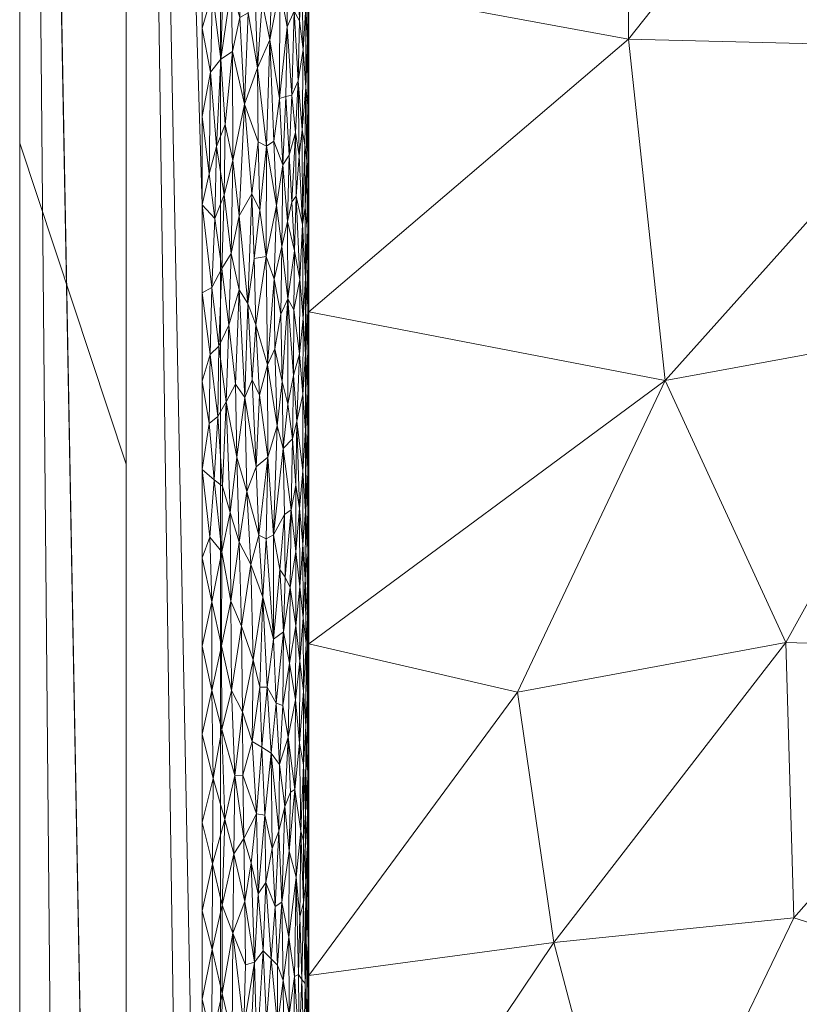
# Model space of a CAD drawing. Header units: millimetres. Extents: x -300 to 300, y 0 to 450.
# Tile 30 of 256: x -300 to -285, y 164 to 182. Entities that reach past the tile are written whole.
import ezdxf

# ---------------------------------------------------------------- set-up
doc = ezdxf.new("R2010")
doc.units = ezdxf.units.MM
doc.layers.add('A-GENM', color=13, linetype='Continuous')

# ---------------------------------------------------------------- blocks, each defined once
blk = doc.blocks.new('MODEL_CCAS0420-1080410R0 - MODEL_CCAS0420-1080410R0-453240-Preview')
at = {"layer": 'A-GENM', "lineweight": 9}
mesh = blk.add_polyface(dxfattribs=at)
corners = [(-296.159, -20, -110), (-295.657, -15.55, -110), (-294.177, -11.323, -110), (-291.793, -7.531, -110), (-288.625, -4.364, -110), (-284.831, -1.981, -110), (-280.602, -0.502, -110), (-276.147, 0, -110), (276.147, 0, -110), (280.596, -0.501, -110), (284.825, -1.978, -110), (288.619, -4.359, -110), (291.788, -7.525, -110), (294.174, -11.316, -110), (295.656, -15.545, -110), (296.159, -20, -110), (296.159, -426.171, -110), (295.658, -430.617, -110), (294.182, -434.842, -110), (291.802, -438.632, -110), (288.638, -441.797, -110), (284.848, -444.179, -110), (280.622, -445.657, -110), (276.171, -446.159, -110), (-276.171, -446.159, -110), (-280.617, -445.658, -110), (-284.842, -444.182, -110), (-288.632, -441.802, -110), (-291.797, -438.638, -110), (-294.179, -434.848, -110), (-295.657, -430.622, -110), (-296.159, -426.171, -110)]
mesh.append_faces([[corners[k] for k in face] for face in [(15, 12, 13, 14)]], dxfattribs={"vtx0": -1})
mesh.append_faces([[corners[k] for k in face] for face in [(16, 8, 15)]], dxfattribs={"vtx0": -1, "vtx1": -1})
mesh.append_faces([[corners[k] for k in face] for face in [(24, 31, 7, 8)]], dxfattribs={"vtx0": -1, "vtx1": -1, "vtx3": -1})
mesh.append_faces([[corners[k] for k in face] for face in [(31, 24, 25, 30), (18, 21, 22, 17), (17, 22, 23, 16)]], dxfattribs={"vtx0": -1, "vtx2": -1})
mesh.append_faces([[corners[k] for k in face] for face in [(0, 3, 4, 5), (0, 5, 6, 7)]], dxfattribs={"vtx0": -1, "vtx3": -1})
mesh.append_faces([[corners[k] for k in face] for face in [(28, 29, 27)]], dxfattribs={"vtx1": -1})
mesh.append_faces([[corners[k] for k in face] for face in [(25, 26, 30), (11, 12, 15, 10), (9, 10, 15, 8), (31, 0, 7)]], dxfattribs={"vtx1": -1, "vtx2": -1})
mesh.append_faces([[corners[k] for k in face] for face in [(23, 24, 8, 16)]], dxfattribs={"vtx1": -1, "vtx2": -1, "vtx3": -1})
mesh.append_faces([[corners[k] for k in face] for face in [(26, 27, 29, 30)]], dxfattribs={"vtx1": -1, "vtx3": -1})
mesh.append_faces([[corners[k] for k in face] for face in [(19, 20, 21, 18)]], dxfattribs={"vtx2": -1})
mesh.append_faces([[corners[k] for k in face] for face in [(0, 1, 2, 3)]], dxfattribs={"vtx3": -1})
mesh = blk.add_polyface(dxfattribs=at)
corners = [(-279.918, -2), (-292.651, -7.27), (-297.929, -20), (-297.929, -224.97), (-297.929, -429.94), (-292.661, -442.661), (-279.94, -447.929), (0, -447.929), (279.94, -447.929), (292.661, -442.661), (297.929, -429.94), (297.929, -224.97), (297.929, -20), (292.651, -7.27), (279.918, -2), (0, -2), (0, -3.5), (13.257, -3.5), (26.515, -3.5), (39.772, -3.5), (53.029, -3.5), (66.287, -3.5), (79.544, -3.5), (92.801, -3.5), (106.059, -3.5), (119.316, -3.5), (132.573, -3.5), (145.831, -3.5), (159.088, -3.5), (172.345, -3.5), (185.603, -3.5), (198.86, -3.5), (212.117, -3.5), (225.375, -3.5), (238.632, -3.5), (251.889, -3.5), (265.147, -3.5), (278.404, -3.5), (291.028, -7.487), (296.497, -19.511), (296.5, -32.769), (296.5, -46.026), (296.5, -59.283), (296.5, -72.541), (296.5, -85.798), (296.5, -99.055), (296.5, -112.313), (296.5, -125.57), (296.5, -138.827), (296.5, -152.085), (296.5, -165.342), (296.5, -178.599), (296.5, -191.857), (296.5, -205.114), (296.5, -218.371), (296.5, -231.629), (296.5, -244.886), (296.5, -258.143), (296.499, -271.401), (296.499, -284.658), (296.499, -297.915), (296.499, -311.173), (296.499, -324.43), (296.499, -337.687), (296.5, -350.945), (296.5, -364.202), (296.5, -377.459), (296.5, -390.717), (296.5, -403.974), (296.5, -417.231), (296.497, -430.489), (291.028, -442.513), (278.404, -446.5), (265.147, -446.5), (251.889, -446.5), (238.632, -446.5), (225.375, -446.5), (212.117, -446.5), (198.86, -446.5), (185.603, -446.5), (172.345, -446.5), (159.088, -446.5), (145.831, -446.5), (132.573, -446.5), (119.316, -446.5), (106.059, -446.5), (92.801, -446.5), (79.544, -446.5), (66.287, -446.5), (53.029, -446.5), (39.772, -446.5), (26.515, -446.5), (13.257, -446.5), (0, -446.5), (-12.926, -446.5), (-25.852, -446.5), (-38.777, -446.5), (-51.703, -446.5), (-64.629, -446.5), (-77.555, -446.5), (-90.48, -446.5), (-103.406, -446.5), (-116.332, -446.5), (-129.258, -446.5), (-142.183, -446.5), (-155.109, -446.5), (-168.035, -446.5), (-180.961, -446.5), (-193.887, -446.5), (-206.812, -446.5), (-219.738, -446.5), (-232.664, -446.5), (-245.59, -446.5), (-258.515, -446.5), (-271.441, -446.5), (-284.356, -445.968), (-294.544, -438.124), (-296.5, -425.35), (-296.5, -412.424), (-296.5, -399.498), (-296.5, -386.572), (-296.5, -373.646), (-296.5, -360.721), (-296.5, -347.795), (-296.499, -334.869), (-296.499, -321.943), (-296.499, -309.018), (-296.499, -296.092), (-296.499, -283.166), (-296.499, -270.24), (-296.5, -257.315), (-296.5, -244.389), (-296.5, -231.463), (-296.5, -218.537), (-296.5, -205.611), (-296.5, -192.686), (-296.5, -179.76), (-296.5, -166.834), (-296.5, -153.908), (-296.5, -140.983), (-296.5, -128.057), (-296.5, -115.131), (-296.5, -102.205), (-296.5, -89.28), (-296.5, -76.354), (-296.5, -63.428), (-296.5, -50.502), (-296.5, -37.576), (-296.5, -24.651), (-294.544, -11.876), (-284.356, -4.032), (-271.441, -3.5), (-258.515, -3.5), (-245.59, -3.5), (-232.664, -3.5), (-219.738, -3.5), (-206.812, -3.5), (-193.887, -3.5), (-180.961, -3.5), (-168.035, -3.5), (-155.109, -3.5), (-142.183, -3.5), (-129.258, -3.5), (-116.332, -3.5), (-103.406, -3.5), (-90.48, -3.5), (-77.555, -3.5), (-64.629, -3.5), (-51.703, -3.5), (-38.777, -3.5), (-25.852, -3.5), (-12.926, -3.5), (-294.538, -438.129), (-294.547, -438.108)]
mesh.append_faces([[corners[k] for k in face] for face in [(116, 172, 173)]])
mesh.append_faces([[corners[k] for k in face] for face in [(118, 4, 117), (6, 115, 5), (115, 6, 114), (7, 104, 6), (1, 150, 0), (151, 0, 150)]], dxfattribs={"vtx0": -1, "vtx1": -1})
mesh.append_faces([[corners[k] for k in face] for face in [(4, 124, 125), (7, 99, 100), (2, 148, 149), (149, 1, 2), (2, 141, 142), (0, 151, 152), (0, 160, 161, 15), (15, 165, 166), (15, 170, 171), (8, 81, 82, 7), (8, 72, 73), (11, 61, 62, 10), (12, 46, 47, 11), (38, 13, 14, 37), (13, 38, 39, 12)]], dxfattribs={"vtx0": -1, "vtx2": -1})
mesh.append_faces([[corners[k] for k in face] for face in [(4, 118, 119, 120), (4, 120, 121, 122), (3, 128, 129, 130), (3, 130, 131, 132), (3, 138, 139, 140), (0, 154, 155, 156), (0, 156, 157, 158), (15, 161, 162, 163), (15, 163, 164, 165), (8, 73, 74, 75), (7, 86, 87, 88), (7, 83, 84, 85), (10, 68, 69, 70), (11, 55, 56, 57), (14, 28, 29, 30), (14, 32, 33, 34), (15, 19, 20, 21), (12, 44, 45, 46), (11, 49, 50, 51), (11, 47, 48, 49), (12, 39, 40, 41)]], dxfattribs={"vtx0": -1, "vtx3": -1})
mesh.append_faces([[corners[k] for k in face] for face in [(123, 124, 4, 122), (127, 128, 3, 126), (113, 114, 6, 112), (111, 112, 6, 110), (109, 110, 6, 108), (107, 108, 6, 106), (96, 97, 7, 95), (105, 106, 6, 104), (103, 104, 7, 102), (101, 102, 7, 100), (98, 99, 7, 97), (94, 95, 7, 93), (135, 136, 3, 134), (137, 138, 3, 136), (133, 134, 3, 132), (145, 146, 2, 144), (147, 148, 2, 146), (143, 144, 2, 142), (149, 150, 1), (153, 154, 0, 152), (159, 160, 0, 158), (169, 170, 15, 168), (167, 168, 15, 166), (78, 79, 8, 77), (80, 81, 8, 79), (76, 77, 8, 75), (91, 92, 7, 90), (89, 90, 7, 88), (85, 86, 7), (82, 83, 7), (67, 68, 10, 66), (65, 66, 10, 64), (60, 61, 11, 59), (58, 59, 11, 57), (63, 64, 10, 62), (54, 55, 11, 53), (26, 27, 15, 25), (31, 32, 14, 30), (16, 17, 15, 171), (18, 19, 15, 17), (24, 25, 15, 23), (22, 23, 15, 21), (34, 35, 14), (52, 53, 11, 51), (36, 37, 14, 35), (42, 43, 12, 41), (43, 44, 12), (92, 93, 7)]], dxfattribs={"vtx1": -1, "vtx2": -1})
mesh.append_faces([[corners[k] for k in face] for face in [(3, 4, 125, 126), (2, 3, 140, 141), (71, 72, 8, 9), (70, 71, 9, 10), (27, 28, 14, 15)]], dxfattribs={"vtx1": -1, "vtx3": -1})
mesh.append_faces([[corners[k] for k in face] for face in [(4, 173, 117), (115, 172, 5)]], dxfattribs={"vtx2": -1})
mesh = blk.add_polyface(dxfattribs=at)
corners = [(299.928, -429.94, -2.07), (298.043, -428.055, -56.035), (296.159, -426.171, -110), (296.159, -20, -110), (298.043, -20, -56.035), (299.928, -20, -2.07), (299.928, -224.97, -2.07)]
mesh.append_faces([[corners[k] for k in face] for face in [(6, 1, 2, 3)]], dxfattribs={"vtx0": -1, "vtx3": -1})
mesh.append_faces([[corners[k] for k in face] for face in [(3, 4, 6)]], dxfattribs={"vtx1": -1, "vtx2": -1})
mesh.append_faces([[corners[k] for k in face] for face in [(4, 5, 6), (6, 0, 1)]], dxfattribs={"vtx2": -1})
mesh = blk.add_polyface(dxfattribs=at)
corners = [(299.928, -429.94, -2.07), (299.928, -224.97, -2.07), (299.928, -20, -2.07), (299.368, -20, -0.611), (297.929, -20), (297.929, -224.97), (297.929, -429.94), (299.368, -429.94, -0.611), (299.928, -134.534, -2.07), (297.929, -122.485), (297.929, -77.267), (297.929, -173.727), (299.928, -77.267, -2.07), (299.928, -105.901, -2.07), (299.928, -179.752, -2.07), (299.928, -120.217, -2.07), (299.928, -315.406, -2.07), (297.929, -327.455), (297.929, -276.212), (297.929, -250.591), (299.928, -372.673, -2.07), (299.928, -270.188, -2.07), (299.928, -344.039, -2.07), (297.929, -378.697), (297.929, -353.076), (297.929, -48.634), (299.928, -48.634, -2.07), (299.928, -62.95, -2.07), (299.928, -401.306, -2.07), (297.929, -404.319), (297.929, -391.508), (297.929, -34.317), (299.928, -415.623, -2.07), (299.928, -34.317, -2.07), (297.929, -415.623), (299.928, -202.361, -2.07), (297.929, -199.349), (297.929, -186.538), (297.929, -148.106), (297.929, -301.834), (299.928, -157.143, -2.07), (299.928, -292.797, -2.07), (297.929, -99.876), (299.928, -247.579, -2.07), (297.929, -237.781), (299.928, -258.883, -2.07), (299.928, -329.722, -2.07), (299.928, -358.356, -2.07), (297.929, -62.95), (299.928, -386.99, -2.07), (297.929, -212.159), (297.929, -135.296), (297.929, -314.644), (297.929, -160.917), (297.929, -289.023), (299.928, -91.584, -2.07), (297.929, -263.402), (297.929, -340.266), (297.929, -365.887)]
mesh.append_faces([[corners[k] for k in face] for face in [(35, 50, 1), (45, 56, 21), (41, 39, 16)]], dxfattribs={"vtx0": -1, "vtx1": -1})
mesh.append_faces([[corners[k] for k in face] for face in [(31, 33, 3), (32, 34, 7)]], dxfattribs={"vtx0": -1, "vtx1": -1, "vtx2": -1})
mesh.append_faces([[corners[k] for k in face] for face in [(18, 41, 21, 56), (14, 11, 37, 35), (28, 30, 29, 32), (32, 29, 34), (40, 53, 11, 14), (30, 28, 49)]], dxfattribs={"vtx0": -1, "vtx2": -1})
mesh.append_faces([[corners[k] for k in face] for face in [(16, 39, 52, 17), (9, 8, 15, 13), (1, 50, 5, 44), (35, 37, 36, 50)]], dxfattribs={"vtx0": -1, "vtx3": -1})
mesh.append_faces([[corners[k] for k in face] for face in [(54, 39, 41, 18), (51, 38, 8, 9)]], dxfattribs={"vtx1": -1, "vtx2": -1})
mesh.append_faces([[corners[k] for k in face] for face in [(47, 22, 24, 58), (10, 42, 55, 12), (43, 1, 44, 19), (46, 16, 17, 57), (22, 46, 57, 24), (20, 47, 58, 23), (49, 20, 23, 30), (27, 26, 25, 48), (12, 27, 48, 10), (26, 33, 31, 25), (40, 8, 38, 53), (42, 9, 13, 55), (45, 43, 19, 56)]], dxfattribs={"vtx1": -1, "vtx3": -1})
mesh.append_faces([[corners[k] for k in face] for face in [(34, 6, 7), (3, 4, 31), (33, 2, 3), (7, 0, 32)]], dxfattribs={"vtx2": -1})
mesh = blk.add_polyface(dxfattribs=at)
corners = [(250.043, -146.834, -58.018), (256.587, -150.158, -58.018), (262.274, -140.442, -44.723), (287.314, -149.801, -19.741), (287.262, -141.937, -18.379), (280.577, -150.233, -32.132), (274.964, -158.602, -45.075), (272.678, -150.828, -44.492), (266.325, -160.104, -58.018), (281.486, -157.045, -32.413), (263.13, -153.481, -58.018), (268.926, -144.955, -44.404), (279.514, -142.147, -30.291), (294.5, -145.43, -5), (289.948, -152.776, -14.692), (294.5, -151.661, -5), (269.519, -166.726, -58.018), (276.654, -164.016, -43.291), (281.694, -164.048, -32.597), (285.491, -157.069, -24.281), (288.382, -159.004, -18.185), (294.5, -139.199, -5), (294.5, -157.893, -5), (285.392, -165.211, -24.628), (289.9, -164.744, -14.913), (294.5, -164.124, -5), (290.581, -169.444, -13.446)]
mesh.append_faces([[corners[k] for k in face] for face in [(13, 14, 15), (22, 24, 25), (21, 3, 13)]], dxfattribs={"vtx0": -1, "vtx1": -1})
mesh.append_faces([[corners[k] for k in face] for face in [(3, 4, 5), (6, 7, 8), (3, 5, 9), (2, 1, 11), (10, 7, 11), (11, 7, 12), (12, 7, 5), (9, 17, 18), (7, 6, 5), (4, 12, 5), (19, 20, 14), (3, 21, 4), (9, 5, 6), (14, 13, 3), (14, 20, 15), (20, 23, 24), (17, 9, 6), (19, 18, 20), (6, 16, 17), (25, 24, 26), (18, 23, 20), (24, 22, 20), (19, 3, 9), (3, 19, 14), (18, 19, 9)]], dxfattribs={"vtx0": -1, "vtx1": -1, "vtx2": -1})
mesh.append_faces([[corners[k] for k in face] for face in [(7, 10, 8)]], dxfattribs={"vtx0": -1, "vtx2": -1})
mesh.append_faces([[corners[k] for k in face] for face in [(0, 1, 2), (1, 10, 11), (8, 16, 6), (22, 15, 20)]], dxfattribs={"vtx1": -1, "vtx2": -1})
mesh = blk.add_polyface(dxfattribs=at)
corners = [(294.5, -225, -2), (294.5, -218.953, -2), (294.5, -220.209, -5.001), (294.5, -226.441, -5.001), (294.5, -301.218, -5), (294.5, -303.606, -2), (294.5, -297.559, -2), (294.5, -294.989, -5), (294.5, -207.745, -5), (294.5, -212.907, -2), (294.5, -206.86, -2), (294.5, -158.487, -2), (294.5, -157.893, -5), (294.5, -164.124, -5), (294.5, -164.534, -2), (294.5, -195.281, -5), (294.5, -200.813, -2), (294.5, -194.767, -2), (294.5, -189.049, -5), (294.5, -182.674, -2), (294.5, -176.627, -2), (294.5, -176.586, -5), (294.5, -182.817, -5), (294.5, -201.513, -5), (294.5, -188.72, -2), (294.5, -170.581, -2), (294.5, -170.355, -5), (294.5, -261.279, -2), (294.5, -257.603, -5), (294.5, -263.835, -5), (294.5, -213.977, -5), (294.5, -282.532, -5), (294.5, -285.466, -2), (294.5, -279.419, -2), (294.5, -276.3, -5), (294.5, -309.652, -2), (294.5, -307.447, -5), (294.5, -313.675, -5), (294.5, -315.699, -2), (294.5, -319.904, -5), (294.5, -321.745, -2), (294.5, -267.326, -2), (294.5, -270.067, -5), (294.5, -249.186, -2), (294.5, -243.14, -2), (294.5, -245.138, -5.001), (294.5, -251.37, -5), (294.5, -291.512, -2), (294.5, -288.761, -5), (294.5, -273.373, -2), (294.5, -255.233, -2), (294.5, -238.905, -5.001), (294.5, -237.093, -2), (294.5, -232.673, -5.001), (294.5, -231.046, -2)]
mesh.append_faces([[corners[k] for k in face] for face in [(7, 47, 48), (35, 37, 38), (36, 5, 4), (49, 34, 33), (2, 1, 30), (0, 3, 54), (45, 44, 51)]], dxfattribs={"vtx0": -1, "vtx1": -1})
mesh.append_faces([[corners[k] for k in face] for face in [(4, 5, 6, 7), (8, 9, 10), (11, 12, 13, 14), (15, 16, 17, 18), (25, 26, 21, 20), (27, 28, 29), (30, 1, 9, 8), (31, 32, 33, 34), (38, 37, 39, 40), (51, 44, 52, 53), (7, 6, 47), (54, 3, 53, 52), (32, 31, 48, 47), (28, 27, 50), (16, 15, 23)]], dxfattribs={"vtx0": -1, "vtx2": -1})
mesh.append_faces([[corners[k] for k in face] for face in [(17, 24, 18), (25, 14, 26), (13, 26, 14)]], dxfattribs={"vtx1": -1, "vtx2": -1})
mesh.append_faces([[corners[k] for k in face] for face in [(0, 1, 2, 3), (19, 20, 21, 22), (10, 16, 23, 8), (24, 19, 22, 18), (35, 5, 36, 37), (41, 27, 29, 42), (43, 44, 45, 46), (49, 41, 42, 34), (46, 28, 50, 43)]], dxfattribs={"vtx1": -1, "vtx3": -1})
mesh = blk.add_polyface(dxfattribs=at)
corners = [(295.72, -163.168, -0.166), (295.759, -162.028, -0.149), (295.614, -162.344, -0.214), (294.509, -163.778, -1.809), (294.513, -161.668, -1.768), (294.5, -163.022, -2), (296.147, -162.034, -0.035), (295.936, -162.981, -0.087), (296.126, -163.786, -0.039), (295.924, -164.921, -0.091), (294.593, -162.695, -1.395), (294.629, -164.05, -1.294), (294.678, -162.786, -1.175), (294.766, -164.106, -1.004), (294.789, -162.222, -0.965), (294.691, -164.148, -1.148), (294.667, -165.231, -1.201), (294.535, -164.797, -1.625), (294.538, -163.022, -1.613), (295.09, -163.185, -0.581), (295.072, -162.021, -0.6), (294.971, -162.543, -0.71), (294.87, -163.394, -0.841), (294.875, -164.846, -0.835), (294.983, -164.03, -0.696), (294.57, -163.979, -1.475), (294.5, -164.534, -2), (294.507, -165.417, -1.829), (294.6, -165.491, -1.374), (296.312, -164.618, -0.01), (296.317, -162.933, -0.01), (296.5, -163.685), (295.205, -164.442, -0.477), (295.355, -164.592, -0.364), (295.295, -163.263, -0.407), (296.129, -165.448, -0.038), (296.5, -165.342), (296.5, -162.028), (295.088, -164.319, -0.583), (294.881, -161.896, -0.826), (295.192, -162.183, -0.488), (295.474, -162.688, -0.289), (295.34, -161.968, -0.375), (295.518, -164.379, -0.264), (295.69, -164.326, -0.179)]
mesh.append_faces([[corners[k] for k in face] for face in [(31, 29, 36)]], dxfattribs={"vtx0": -1, "vtx1": -1})
mesh.append_faces([[corners[k] for k in face] for face in [(0, 1, 2), (3, 4, 5), (6, 7, 8), (0, 9, 7), (10, 11, 12), (12, 13, 14), (15, 11, 16), (3, 17, 18), (15, 12, 11), (19, 20, 21), (22, 13, 23), (21, 24, 19), (24, 22, 23), (18, 17, 25), (27, 3, 26), (4, 3, 18), (28, 11, 25), (29, 30, 8), (29, 31, 30), (8, 30, 6), (1, 0, 7), (7, 9, 8), (32, 33, 34), (8, 35, 29), (25, 11, 10), (18, 25, 10), (38, 32, 19), (22, 24, 21), (39, 22, 21), (13, 22, 14), (38, 19, 24), (34, 19, 32), (12, 15, 13), (34, 40, 19), (33, 41, 34), (42, 34, 41), (43, 44, 0), (41, 33, 43), (2, 41, 43), (43, 0, 2), (0, 44, 9)]], dxfattribs={"vtx0": -1, "vtx1": -1, "vtx2": -1})
mesh.append_faces([[corners[k] for k in face] for face in [(3, 5, 26)]], dxfattribs={"vtx0": -1, "vtx2": -1})
mesh.append_faces([[corners[k] for k in face] for face in [(31, 37, 30)]], dxfattribs={"vtx1": -1, "vtx2": -1})
mesh = blk.add_polyface(dxfattribs=at)
corners = [(295.452, -165.661, -0.302), (295.518, -164.379, -0.264), (295.355, -164.592, -0.364), (296.076, -167.057, -0.05), (296.308, -166.225, -0.011), (296.129, -165.448, -0.038), (294.507, -165.417, -1.829), (294.535, -164.797, -1.625), (294.509, -163.778, -1.809), (294.505, -166.801, -1.855), (294.5, -166.046, -2), (295.134, -165.425, -0.54), (295.205, -164.442, -0.477), (295.088, -164.319, -0.583), (294.875, -164.846, -0.835), (294.738, -165.974, -1.054), (294.868, -166.462, -0.844), (294.5, -164.534, -2), (294.526, -166.529, -1.676), (294.555, -165.878, -1.533), (294.667, -165.231, -1.201), (294.652, -166.838, -1.235), (294.598, -166.662, -1.382), (294.6, -165.491, -1.374), (295.004, -165.505, -0.672), (295.924, -164.921, -0.091), (295.69, -164.326, -0.179), (295.699, -165.518, -0.175), (295.906, -166.409, -0.097), (295.581, -166.244, -0.23), (296.312, -164.618, -0.01), (296.5, -165.342), (296.126, -163.786, -0.039), (296.5, -166.999), (294.57, -163.979, -1.475), (294.629, -164.05, -1.294), (294.983, -164.03, -0.696), (294.766, -164.106, -1.004), (295.307, -165.874, -0.398), (294.691, -164.148, -1.148), (295.322, -167.135, -0.387), (295.186, -166.511, -0.493), (295.062, -166.835, -0.61), (295.722, -166.699, -0.165)]
mesh.append_faces([[corners[k] for k in face] for face in [(31, 4, 33)]], dxfattribs={"vtx0": -1, "vtx1": -1})
mesh.append_faces([[corners[k] for k in face] for face in [(0, 1, 2), (3, 4, 5), (6, 7, 8), (9, 6, 10), (11, 12, 13), (14, 15, 16), (7, 6, 18), (18, 6, 9), (18, 19, 7), (20, 21, 15), (22, 21, 23), (14, 16, 24), (25, 26, 27), (25, 28, 5), (1, 29, 27), (5, 4, 30), (30, 4, 31), (25, 5, 32), (34, 19, 23), (35, 23, 20), (34, 7, 19), (5, 28, 3), (27, 28, 25), (36, 14, 24), (15, 14, 37), (12, 38, 2), (21, 20, 23), (39, 15, 37), (15, 39, 20), (0, 38, 40), (2, 38, 0), (11, 38, 12), (0, 29, 1), (36, 24, 13), (11, 41, 38), (13, 24, 11), (42, 11, 24), (27, 29, 43), (27, 43, 28), (1, 27, 26), (19, 22, 23), (11, 42, 41)]], dxfattribs={"vtx0": -1, "vtx1": -1, "vtx2": -1})
mesh.append_faces([[corners[k] for k in face] for face in [(6, 17, 10)]], dxfattribs={"vtx0": -1, "vtx2": -1})
mesh = blk.add_polyface(dxfattribs=at)
corners = [(289.9, -164.744, -14.913), (285.392, -165.211, -24.628), (285.541, -170.376, -24.307), (277.317, -183.217, -42.029), (269.898, -188.785, -58.018), (276.053, -188.982, -44.752), (281.694, -164.048, -32.597), (280.958, -170.242, -34.183), (282.472, -189.31, -30.919), (282.209, -181.551, -31.487), (269.709, -174.078, -58.018), (276.117, -170.912, -44.616), (276.654, -164.016, -43.291), (269.899, -181.431, -58.018), (288.497, -181.705, -17.936), (287.809, -175.296, -19.418), (269.519, -166.726, -58.018), (277.548, -177.861, -41.533), (282.248, -176.321, -31.404), (288.475, -190.4, -17.983), (294.5, -176.586, -5), (294.5, -170.355, -5), (294.5, -182.817, -5), (290.581, -169.444, -13.446), (294.5, -164.124, -5), (294.5, -189.049, -5)]
mesh.append_faces([[corners[k] for k in face] for face in [(0, 1, 2), (3, 4, 5), (1, 6, 7), (5, 8, 9), (10, 11, 12), (8, 14, 9), (7, 6, 11), (15, 9, 14), (12, 11, 6), (17, 18, 7), (11, 13, 17), (17, 3, 18), (3, 5, 9), (8, 19, 14), (14, 19, 22), (15, 2, 18), (15, 14, 20), (23, 2, 15), (17, 7, 11), (1, 7, 2), (2, 23, 0), (21, 23, 15), (15, 18, 9), (7, 18, 2), (18, 3, 9), (3, 17, 13)]], dxfattribs={"vtx0": -1, "vtx1": -1, "vtx2": -1})
mesh.append_faces([[corners[k] for k in face] for face in [(12, 16, 10), (15, 20, 21), (23, 21, 24), (14, 22, 20)]], dxfattribs={"vtx0": -1, "vtx2": -1})
mesh.append_faces([[corners[k] for k in face] for face in [(10, 13, 11), (13, 4, 3), (25, 22, 19)]], dxfattribs={"vtx1": -1, "vtx2": -1})
mesh = blk.add_polyface(dxfattribs=at)
corners = [(294.671, -168.486, -1.191), (294.652, -166.838, -1.235), (294.599, -168.08, -1.379), (294.559, -167.172, -1.516), (294.556, -168.807, -1.53), (295.891, -167.882, -0.101), (295.906, -166.409, -0.097), (295.722, -166.699, -0.165), (294.761, -167.622, -1.012), (294.738, -165.974, -1.054), (294.528, -167.934, -1.667), (294.526, -166.529, -1.676), (294.505, -166.801, -1.855), (294.506, -168.319, -1.838), (295.381, -168.415, -0.347), (295.483, -167.16, -0.284), (295.322, -167.135, -0.387), (295.207, -168.3, -0.476), (294.868, -166.462, -0.844), (294.555, -165.878, -1.533), (294.5, -167.557, -2), (294.5, -166.046, -2), (294.598, -166.662, -1.382), (294.846, -167.567, -0.876), (294.952, -167.299, -0.733), (295.004, -165.505, -0.672), (295.565, -168.523, -0.239), (296.293, -167.828, -0.012), (296.5, -168.656), (296.5, -166.999), (296.13, -168.743, -0.038), (296.076, -167.057, -0.05), (296.308, -166.225, -0.011), (295.048, -168.086, -0.624), (295.062, -166.835, -0.61), (295.186, -166.511, -0.493), (295.307, -165.874, -0.398), (295.581, -166.244, -0.23), (295.452, -165.661, -0.302), (295.74, -167.885, -0.157), (294.884, -168.599, -0.821)]
mesh.append_faces([[corners[k] for k in face] for face in [(0, 1, 2), (2, 3, 4), (5, 6, 7), (1, 8, 9), (10, 11, 12), (12, 13, 10), (3, 11, 10), (14, 15, 16), (16, 17, 14), (18, 9, 8), (19, 11, 3), (13, 12, 20), (10, 4, 3), (22, 2, 1), (0, 8, 1), (18, 23, 24), (24, 25, 18), (23, 18, 8), (14, 26, 15), (5, 30, 31), (32, 31, 27), (27, 29, 32), (22, 19, 3), (6, 5, 31), (31, 30, 27), (24, 33, 34), (17, 16, 35), (36, 35, 16), (15, 37, 38), (15, 26, 39), (38, 16, 15), (35, 34, 17), (15, 7, 37), (2, 22, 3), (8, 40, 23), (24, 40, 33), (40, 24, 23), (17, 34, 33), (25, 24, 34), (5, 7, 39), (39, 7, 15)]], dxfattribs={"vtx0": -1, "vtx1": -1, "vtx2": -1})
mesh.append_faces([[corners[k] for k in face] for face in [(12, 21, 20), (27, 28, 29)]], dxfattribs={"vtx0": -1, "vtx2": -1})
mesh = blk.add_polyface(dxfattribs=at)
corners = [(295.744, -169.079, -0.155), (295.765, -170.687, -0.147), (295.952, -169.476, -0.082), (294.669, -170.028, -1.195), (294.671, -168.486, -1.191), (294.6, -169.463, -1.374), (294.505, -169.825, -1.857), (294.506, -168.319, -1.838), (294.5, -169.069, -2), (294.599, -168.08, -1.379), (295.111, -169.238, -0.561), (294.973, -170.58, -0.708), (295.164, -170.443, -0.512), (296.293, -167.828, -0.012), (296.321, -169.477, -0.009), (296.5, -168.656), (295.381, -168.415, -0.347), (295.416, -169.539, -0.324), (295.565, -168.523, -0.239), (294.744, -170.693, -1.042), (294.752, -169.301, -1.028), (295.048, -168.086, -0.624), (294.985, -169.198, -0.694), (294.861, -169.994, -0.854), (295.207, -168.3, -0.476), (295.283, -169.538, -0.416), (294.5, -170.581, -2), (294.524, -169.325, -1.694), (294.528, -167.934, -1.667), (294.5, -167.557, -2), (294.556, -168.807, -1.53), (294.552, -170.352, -1.546), (294.761, -167.622, -1.012), (294.884, -168.599, -0.821), (295.891, -167.882, -0.101), (296.13, -168.743, -0.038), (296.5, -170.313), (296.139, -170.314, -0.036), (295.541, -170.054, -0.251), (295.74, -167.885, -0.157), (294.524, -170.841, -1.693), (295.363, -171.228, -0.359)]
mesh.append_faces([[corners[k] for k in face] for face in [(0, 1, 2), (3, 4, 5), (6, 7, 8), (9, 5, 4), (10, 11, 12), (13, 14, 15), (16, 17, 18), (3, 19, 20), (10, 21, 22), (11, 22, 23), (16, 24, 25), (7, 27, 28), (30, 28, 27), (31, 30, 27), (5, 9, 30), (31, 5, 30), (3, 20, 4), (32, 4, 20), (20, 33, 32), (34, 0, 2), (7, 6, 27), (35, 14, 13), (35, 2, 37), (2, 35, 34), (38, 1, 0), (18, 38, 0), (25, 17, 16), (39, 0, 34), (14, 35, 37), (33, 20, 23), (19, 23, 20), (6, 40, 27), (39, 18, 0), (21, 10, 24), (24, 10, 25), (21, 33, 22), (25, 10, 12), (23, 22, 33), (11, 10, 22), (41, 17, 25), (18, 17, 38)]], dxfattribs={"vtx0": -1, "vtx1": -1, "vtx2": -1})
mesh.append_faces([[corners[k] for k in face] for face in [(7, 29, 8)]], dxfattribs={"vtx0": -1, "vtx2": -1})
mesh.append_faces([[corners[k] for k in face] for face in [(8, 26, 6), (36, 15, 14)]], dxfattribs={"vtx1": -1, "vtx2": -1})
mesh = blk.add_polyface(dxfattribs=at)
corners = [(295.81, -172.262, -0.13), (295.962, -171.156, -0.08), (295.765, -170.687, -0.147), (294.505, -169.825, -1.857), (294.506, -171.332, -1.838), (294.524, -170.841, -1.693), (296.355, -172.356, -0.006), (296.5, -171.971), (296.322, -171.142, -0.009), (295.164, -170.443, -0.512), (294.973, -170.58, -0.708), (295.041, -171.749, -0.632), (296.5, -170.313), (296.321, -169.477, -0.009), (294.6, -169.463, -1.374), (294.552, -170.352, -1.546), (294.606, -170.841, -1.358), (294.852, -171.414, -0.867), (294.861, -169.994, -0.854), (294.744, -170.693, -1.042), (295.588, -171.841, -0.227), (295.297, -172.325, -0.405), (295.163, -172.402, -0.513), (295.363, -171.228, -0.359), (295.44, -172.396, -0.309), (294.527, -172.087, -1.673), (294.669, -170.028, -1.195), (294.668, -171.424, -1.198), (294.5, -170.581, -2), (294.5, -172.092, -2), (294.565, -171.565, -1.493), (294.611, -172.219, -1.341), (294.743, -172.089, -1.045), (294.942, -171.607, -0.746), (296.139, -170.314, -0.036), (296.132, -172.083, -0.038), (295.952, -169.476, -0.082), (295.541, -170.054, -0.251), (294.524, -169.325, -1.694), (295.977, -172.822, -0.075), (295.283, -169.538, -0.416), (295.416, -169.539, -0.324), (294.833, -172.867, -0.895), (294.956, -172.781, -0.728)]
mesh.append_faces([[corners[k] for k in face] for face in [(29, 4, 28)]], dxfattribs={"vtx0": -1, "vtx1": -1})
mesh.append_faces([[corners[k] for k in face] for face in [(0, 1, 2), (3, 4, 5), (6, 7, 8), (9, 10, 11), (8, 12, 13), (14, 15, 16), (17, 18, 19), (20, 0, 2), (21, 9, 22), (20, 23, 24), (25, 5, 4), (26, 14, 16), (27, 26, 16), (18, 17, 10), (4, 3, 28), (30, 5, 25), (15, 30, 16), (31, 27, 16), (19, 27, 32), (31, 16, 30), (27, 19, 26), (19, 32, 17), (10, 33, 11), (8, 13, 34), (8, 34, 35), (1, 35, 34), (36, 1, 34), (1, 36, 2), (2, 37, 20), (23, 20, 37), (15, 38, 5), (30, 15, 5), (1, 39, 35), (9, 23, 40), (41, 23, 37), (9, 11, 22), (33, 10, 17), (35, 6, 8), (24, 23, 21), (9, 21, 23), (42, 33, 17), (43, 11, 33)]], dxfattribs={"vtx0": -1, "vtx1": -1, "vtx2": -1})
mesh.append_faces([[corners[k] for k in face] for face in [(8, 7, 12)]], dxfattribs={"vtx0": -1, "vtx2": -1})
mesh = blk.add_polyface(dxfattribs=at)
corners = [(295.44, -172.396, -0.309), (295.297, -172.325, -0.405), (295.266, -173.856, -0.428), (295.093, -174.45, -0.578), (295.163, -172.402, -0.513), (295.962, -171.156, -0.08), (295.81, -172.262, -0.13), (295.977, -172.822, -0.075), (294.506, -171.332, -1.838), (294.506, -172.849, -1.838), (294.527, -172.087, -1.673), (296.121, -173.312, -0.04), (296.132, -172.083, -0.038), (294.956, -172.781, -0.728), (295.041, -171.749, -0.632), (294.833, -172.867, -0.895), (294.942, -171.607, -0.746), (294.562, -172.842, -1.506), (294.562, -174.363, -1.506), (294.612, -173.604, -1.339), (294.527, -173.602, -1.673), (294.5, -172.092, -2), (294.611, -172.219, -1.341), (294.673, -172.897, -1.186), (294.668, -171.424, -1.198), (294.743, -172.089, -1.045), (294.745, -173.332, -1.042), (294.807, -174.2, -0.936), (295.588, -171.841, -0.227), (295.664, -173.214, -0.19), (294.979, -174.024, -0.701), (294.565, -171.565, -1.493), (294.506, -174.36, -1.839), (294.5, -173.604, -2), (294.724, -174.536, -1.08), (294.852, -171.414, -0.867), (296.277, -173.434, -0.014), (296.355, -172.356, -0.006), (295.853, -173.857, -0.114), (295.489, -173.676, -0.281), (296.048, -174.898, -0.057), (296.5, -173.628), (296.5, -171.971), (296.21, -174.623, -0.024)]
mesh.append_faces([[corners[k] for k in face] for face in [(33, 9, 21)]], dxfattribs={"vtx0": -1, "vtx1": -1})
mesh.append_faces([[corners[k] for k in face] for face in [(0, 1, 2), (3, 2, 4), (5, 6, 7), (8, 9, 10), (7, 11, 12), (13, 4, 14), (15, 13, 16), (17, 18, 19), (20, 10, 9), (10, 20, 17), (8, 21, 9), (22, 23, 24), (24, 23, 25), (15, 26, 27), (6, 28, 29), (13, 30, 4), (31, 10, 17), (32, 9, 33), (9, 32, 20), (20, 18, 17), (22, 17, 19), (22, 19, 23), (19, 34, 23), (26, 23, 34), (15, 35, 25), (26, 25, 23), (15, 27, 30), (36, 37, 12), (7, 6, 38), (28, 0, 29), (15, 25, 26), (2, 39, 0), (29, 38, 6), (22, 31, 17), (36, 12, 11), (7, 40, 11), (11, 43, 36), (4, 30, 3), (30, 13, 15), (41, 37, 36), (29, 0, 39), (2, 1, 4)]], dxfattribs={"vtx0": -1, "vtx1": -1, "vtx2": -1})
mesh.append_faces([[corners[k] for k in face] for face in [(41, 42, 37)]], dxfattribs={"vtx1": -1, "vtx2": -1})
mesh = blk.add_polyface(dxfattribs=at)
corners = [(295.876, -175.231, -0.106), (296.002, -176.337, -0.068), (296.048, -174.898, -0.057), (295.489, -173.676, -0.281), (295.425, -175.021, -0.318), (295.563, -175.31, -0.24), (294.895, -176.832, -0.807), (294.89, -174.851, -0.814), (294.784, -175.395, -0.972), (294.5, -173.604, -2), (294.5, -175.115, -2), (294.506, -174.36, -1.839), (294.61, -175.034, -1.345), (294.675, -175.798, -1.181), (294.724, -174.536, -1.08), (294.807, -174.2, -0.936), (294.997, -175.277, -0.68), (294.979, -174.024, -0.701), (294.612, -173.604, -1.339), (294.562, -174.363, -1.506), (296.373, -174.489, -0.005), (296.5, -173.628), (296.277, -173.434, -0.014), (295.273, -175.595, -0.423), (295.494, -176.345, -0.277), (295.646, -176.742, -0.199), (295.703, -174.979, -0.173), (295.093, -174.45, -0.578), (295.266, -173.856, -0.428), (294.527, -175.116, -1.673), (294.527, -173.602, -1.673), (294.506, -175.871, -1.839), (294.56, -175.793, -1.513), (296.5, -175.285), (294.745, -173.332, -1.042), (295.853, -173.857, -0.114), (295.664, -173.214, -0.19), (295.977, -172.822, -0.075), (296.21, -174.623, -0.024), (296.121, -173.312, -0.04), (296.353, -175.784, -0.006), (296.191, -175.94, -0.027), (295.136, -175.892, -0.538)]
mesh.append_faces([[corners[k] for k in face] for face in [(21, 20, 33)]], dxfattribs={"vtx0": -1, "vtx1": -1})
mesh.append_faces([[corners[k] for k in face] for face in [(0, 1, 2), (3, 4, 5), (6, 7, 8), (12, 13, 14), (8, 7, 15), (16, 17, 7), (12, 18, 19), (20, 21, 22), (23, 24, 4), (25, 26, 5), (27, 23, 28), (29, 30, 11), (19, 30, 29), (10, 31, 11), (29, 11, 31), (19, 32, 12), (19, 29, 32), (14, 18, 12), (15, 34, 14), (8, 15, 14), (15, 7, 17), (13, 8, 14), (4, 28, 23), (2, 35, 0), (3, 26, 36), (35, 36, 26), (0, 35, 26), (2, 37, 35), (38, 39, 2), (38, 40, 20), (40, 33, 20), (40, 38, 41), (20, 22, 38), (41, 38, 2), (17, 16, 27), (6, 16, 7), (23, 27, 42), (16, 42, 27), (5, 4, 24), (28, 4, 3), (3, 5, 26)]], dxfattribs={"vtx0": -1, "vtx1": -1, "vtx2": -1})
mesh.append_faces([[corners[k] for k in face] for face in [(9, 10, 11)]], dxfattribs={"vtx1": -1, "vtx2": -1})
mesh = blk.add_polyface(dxfattribs=at)
corners = [(295.136, -175.892, -0.538), (295.152, -177.198, -0.523), (295.273, -175.595, -0.423), (294.527, -175.116, -1.673), (294.506, -175.871, -1.839), (294.527, -176.634, -1.674), (295.494, -176.345, -0.277), (295.525, -177.591, -0.26), (295.646, -176.742, -0.199), (296.5, -178.599), (296.5, -176.942), (296.317, -177.044, -0.01), (296.134, -177.404, -0.037), (296.191, -175.94, -0.027), (294.619, -178.225, -1.32), (294.608, -176.464, -1.352), (294.562, -177.222, -1.507), (294.507, -177.478, -1.832), (294.56, -175.793, -1.513), (294.667, -177.192, -1.2), (294.675, -175.798, -1.181), (294.997, -175.277, -0.68), (295.022, -176.541, -0.652), (296.002, -176.337, -0.068), (295.96, -177.685, -0.08), (295.303, -177.625, -0.401), (296.048, -174.898, -0.057), (294.5, -176.627, -2), (294.5, -175.115, -2), (294.531, -178.139, -1.648), (294.61, -175.034, -1.345), (294.782, -176.628, -0.976), (294.784, -175.395, -0.972), (294.5, -178.139, -2), (294.895, -176.832, -0.807), (295.703, -174.979, -0.173), (295.807, -176.999, -0.131), (295.876, -175.231, -0.106), (296.353, -175.784, -0.006), (296.5, -175.285), (295.807, -178.391, -0.131), (294.767, -177.733, -1.001), (295.006, -177.813, -0.67), (295.563, -175.31, -0.24)]
mesh.append_faces([[corners[k] for k in face] for face in [(27, 4, 28)]], dxfattribs={"vtx0": -1, "vtx1": -1})
mesh.append_faces([[corners[k] for k in face] for face in [(0, 1, 2), (3, 4, 5), (6, 7, 8), (12, 11, 13), (14, 15, 16), (5, 4, 17), (16, 18, 5), (15, 19, 20), (0, 21, 22), (23, 24, 12), (25, 6, 2), (13, 26, 23), (1, 0, 22), (4, 27, 17), (17, 29, 5), (16, 5, 29), (15, 18, 16), (30, 18, 15), (19, 31, 20), (5, 18, 3), (20, 30, 15), (19, 15, 14), (32, 20, 31), (32, 31, 34), (35, 36, 37), (23, 12, 13), (37, 36, 23), (24, 23, 36), (13, 11, 38), (40, 36, 8), (10, 38, 11), (19, 41, 31), (34, 42, 22), (34, 22, 21), (41, 34, 31), (25, 7, 6), (35, 8, 36), (2, 1, 25), (42, 1, 22), (8, 43, 6)]], dxfattribs={"vtx0": -1, "vtx1": -1, "vtx2": -1})
mesh.append_faces([[corners[k] for k in face] for face in [(17, 27, 33), (38, 10, 39)]], dxfattribs={"vtx0": -1, "vtx2": -1})
mesh.append_faces([[corners[k] for k in face] for face in [(9, 10, 11)]], dxfattribs={"vtx1": -1, "vtx2": -1})
mesh = blk.add_polyface(dxfattribs=at)
corners = [(294.567, -178.549, -1.485), (294.562, -177.222, -1.507), (294.531, -178.139, -1.648), (295.303, -177.625, -0.401), (295.418, -178.494, -0.323), (295.525, -177.591, -0.26), (296.089, -178.784, -0.047), (296.232, -179.692, -0.02), (296.261, -178.341, -0.016), (295.006, -177.813, -0.67), (294.895, -176.832, -0.807), (294.9, -178.286, -0.8), (294.815, -178.652, -0.923), (294.767, -177.733, -1.001), (294.735, -178.756, -1.059), (294.509, -179.06, -1.811), (294.507, -177.478, -1.832), (294.87, -179.531, -0.841), (294.984, -179.346, -0.694), (295.106, -178.585, -0.566), (295.152, -177.198, -0.523), (295.293, -179.699, -0.409), (295.807, -178.391, -0.131), (295.926, -179.426, -0.09), (295.96, -177.685, -0.08), (294.5, -178.139, -2), (294.5, -179.65, -2), (294.619, -178.225, -1.32), (294.678, -179.516, -1.175), (294.621, -180.003, -1.315), (294.538, -179.431, -1.611), (294.573, -179.725, -1.464), (294.667, -177.192, -1.2), (296.37, -179.181, -0.005), (296.5, -178.599), (296.317, -177.044, -0.01), (296.134, -177.404, -0.037), (295.807, -176.999, -0.131), (295.709, -180.484, -0.17), (295.572, -178.802, -0.235), (294.748, -179.957, -1.036), (295.153, -179.792, -0.522), (295.453, -179.781, -0.301), (295.646, -176.742, -0.199)]
mesh.append_faces([[corners[k] for k in face] for face in [(0, 1, 2), (3, 4, 5), (6, 7, 8), (9, 10, 11), (12, 13, 14), (15, 2, 16), (11, 17, 18), (9, 19, 20), (20, 19, 3), (3, 19, 21), (22, 23, 24), (15, 16, 25), (1, 0, 27), (28, 27, 29), (30, 0, 2), (27, 0, 31), (15, 30, 2), (30, 31, 0), (27, 14, 32), (32, 14, 13), (27, 31, 29), (33, 34, 8), (35, 8, 34), (35, 36, 8), (22, 24, 37), (6, 24, 23), (38, 22, 39), (6, 8, 36), (8, 7, 33), (24, 6, 36), (9, 18, 19), (12, 17, 11), (11, 10, 13), (12, 14, 40), (11, 13, 12), (27, 28, 14), (18, 9, 11), (18, 41, 19), (4, 42, 39), (5, 4, 39), (21, 4, 3), (39, 22, 43), (43, 5, 39)]], dxfattribs={"vtx0": -1, "vtx1": -1, "vtx2": -1})
mesh.append_faces([[corners[k] for k in face] for face in [(15, 25, 26)]], dxfattribs={"vtx0": -1, "vtx2": -1})
mesh = blk.add_polyface(dxfattribs=at)
corners = [(294.52, -180.461, -1.716), (294.556, -180.797, -1.529), (294.538, -179.431, -1.611), (295.153, -179.792, -0.522), (295.293, -179.699, -0.409), (295.106, -178.585, -0.566), (295.232, -181.697, -0.455), (294.748, -179.957, -1.036), (294.701, -180.923, -1.127), (294.819, -180.655, -0.917), (294.505, -181.709, -1.853), (294.504, -180.406, -1.875), (294.5, -181.162, -2), (294.906, -181.941, -0.792), (294.928, -180.629, -0.763), (294.5, -179.65, -2), (294.621, -180.003, -1.315), (294.607, -181.512, -1.355), (294.573, -179.725, -1.464), (294.87, -179.531, -0.841), (294.678, -179.516, -1.175), (294.815, -178.652, -0.923), (295.461, -181.17, -0.296), (295.453, -179.781, -0.301), (295.926, -179.426, -0.09), (295.709, -180.484, -0.17), (295.931, -181.478, -0.089), (295.418, -178.494, -0.323), (296.343, -181.085, -0.007), (296.232, -179.692, -0.02), (296.154, -181.329, -0.034), (296.072, -180.103, -0.051), (296.5, -180.256), (296.37, -179.181, -0.005), (295.807, -178.391, -0.131), (295.572, -178.802, -0.235), (294.509, -179.06, -1.811), (294.523, -181.694, -1.697), (296.089, -178.784, -0.047), (296.5, -181.914), (296.5, -178.599), (295.051, -180.592, -0.621), (294.984, -179.346, -0.694), (294.735, -178.756, -1.059)]
mesh.append_faces([[corners[k] for k in face] for face in [(0, 1, 2), (3, 4, 5), (3, 6, 4), (7, 8, 9), (10, 11, 12), (9, 13, 14), (16, 1, 17), (1, 18, 2), (0, 11, 10), (9, 14, 19), (8, 16, 17), (7, 20, 8), (7, 19, 21), (6, 22, 4), (23, 4, 22), (24, 25, 26), (4, 23, 27), (28, 29, 30), (26, 30, 31), (28, 32, 33), (34, 25, 24), (23, 25, 35), (36, 0, 2), (11, 36, 15), (37, 1, 0), (1, 16, 18), (31, 29, 38), (36, 11, 0), (38, 24, 31), (26, 31, 24), (30, 29, 31), (28, 33, 29), (13, 41, 14), (14, 41, 42), (3, 42, 41), (42, 19, 14), (7, 9, 19), (20, 7, 43), (8, 20, 16), (6, 3, 41), (25, 23, 22)]], dxfattribs={"vtx0": -1, "vtx1": -1, "vtx2": -1})
mesh.append_faces([[corners[k] for k in face] for face in [(11, 15, 12), (28, 39, 32)]], dxfattribs={"vtx0": -1, "vtx2": -1})
mesh.append_faces([[corners[k] for k in face] for face in [(32, 40, 33)]], dxfattribs={"vtx1": -1, "vtx2": -1})
mesh = blk.add_polyface(dxfattribs=at)
corners = [(294.673, -182.049, -1.187), (294.631, -182.972, -1.289), (294.707, -183.128, -1.115), (295.709, -180.484, -0.17), (295.641, -182.204, -0.201), (295.796, -182.111, -0.135), (294.906, -181.941, -0.792), (294.777, -182.233, -0.984), (294.915, -183.618, -0.78), (295.374, -182.409, -0.352), (295.461, -181.17, -0.296), (295.232, -181.697, -0.455), (294.541, -184.185, -1.596), (294.557, -182.305, -1.524), (294.514, -182.816, -1.765), (294.52, -180.461, -1.716), (294.505, -181.709, -1.853), (294.523, -181.694, -1.697), (295.044, -182.673, -0.629), (295.051, -180.592, -0.621), (294.819, -180.655, -0.917), (294.701, -180.923, -1.127), (294.783, -183.908, -0.974), (295.182, -183.143, -0.497), (295.323, -183.787, -0.386), (295.548, -183.893, -0.248), (295.51, -182.737, -0.268), (296.154, -181.329, -0.034), (296.102, -183.032, -0.044), (296.309, -182.582, -0.011), (294.607, -181.512, -1.355), (294.556, -180.797, -1.529), (296.343, -181.085, -0.007), (296.5, -181.914), (295.955, -182.672, -0.082), (295.931, -181.478, -0.089), (296.5, -183.571), (295.818, -183.332, -0.127), (294.5, -182.674, -2), (294.5, -181.162, -2), (294.587, -184.003, -1.415), (295.972, -183.873, -0.077)]
mesh.append_faces([[corners[k] for k in face] for face in [(33, 29, 36), (38, 16, 39)]], dxfattribs={"vtx0": -1, "vtx1": -1})
mesh.append_faces([[corners[k] for k in face] for face in [(0, 1, 2), (3, 4, 5), (6, 7, 8), (9, 10, 11), (12, 13, 14), (15, 16, 17), (6, 8, 18), (19, 6, 18), (6, 20, 7), (11, 19, 18), (21, 7, 20), (2, 22, 7), (9, 23, 24), (11, 18, 23), (25, 4, 26), (27, 28, 29), (4, 3, 10), (30, 31, 13), (13, 1, 30), (30, 1, 0), (32, 29, 33), (34, 27, 35), (29, 32, 27), (10, 9, 26), (5, 4, 37), (14, 16, 38), (16, 14, 17), (14, 13, 17), (31, 17, 13), (0, 7, 21), (7, 0, 2), (30, 0, 21), (13, 40, 1), (23, 9, 11), (34, 41, 28), (27, 34, 28), (34, 35, 5), (34, 5, 37), (3, 5, 35), (10, 26, 4), (24, 26, 9)]], dxfattribs={"vtx0": -1, "vtx1": -1, "vtx2": -1})

msp = doc.modelspace()

# ---------------------------------------------------------------- block references
at = {"layer": 'A-GENM', "lineweight": 9, "rotation": 180}
msp.add_blockref('MODEL_CCAS0420-1080410R0 - MODEL_CCAS0420-1080410R0-453240-Preview', (0, 0, 850), dxfattribs=at)

doc.saveas('drawing.dxf')
